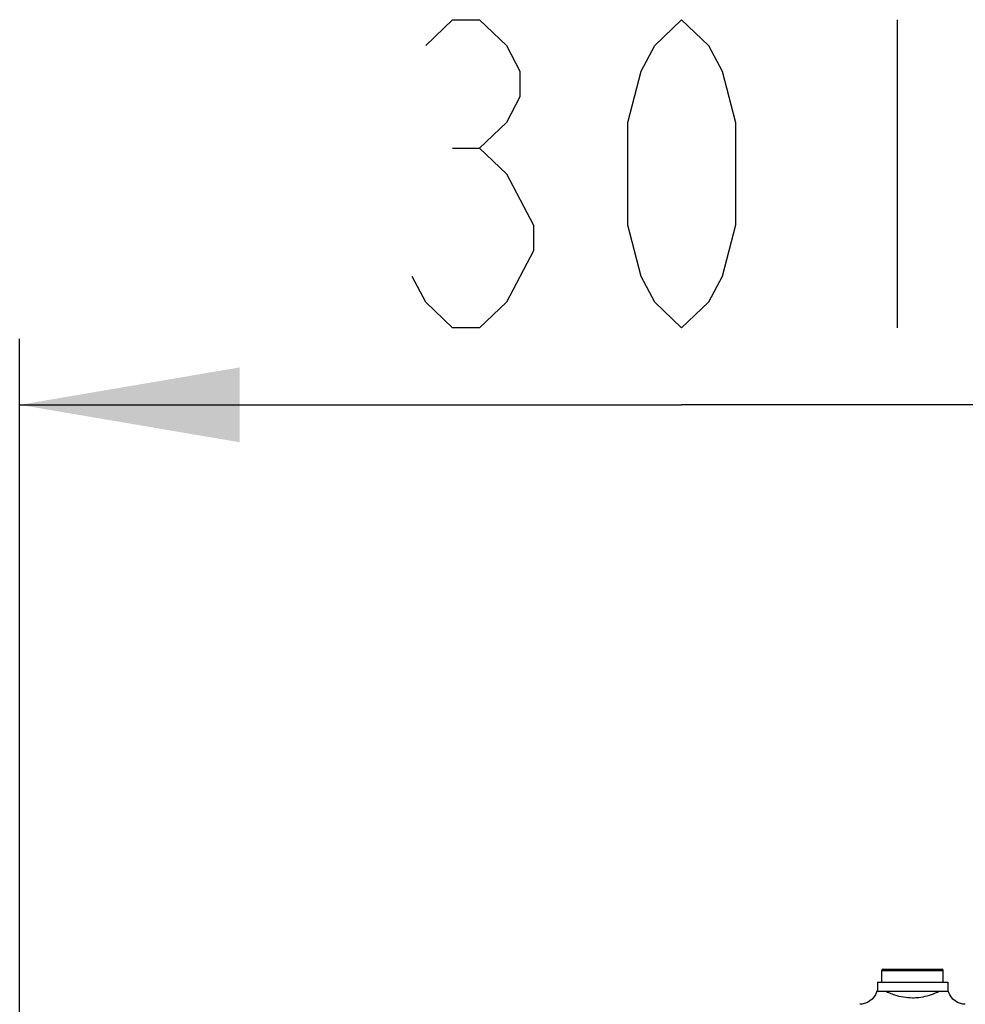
# Model space of a CAD drawing. Header units: millimetres. Extents: x 0 to 11890, y 0 to 8410.
# Tile 22 of 104: x 4354 to 4569, y 5950 to 6174. Entities that reach past the tile are written whole.
import ezdxf

# ---------------------------------------------------------------- set-up
doc = ezdxf.new("R2010")
doc.units = ezdxf.units.MM
doc.header["$LTSCALE"] = 653.95
doc.layers.get('0').update_dxf_attribs({"linetype": 'CONTINUOUS'})
for name, color, linetype in [('304102000080DXF_CONTINUOUS_LINE', 7, 'CONTINUOUS'), ('604007000001DXF_CONTINUOUS_LINE', 7, 'CONTINUOUS'), ('626001000001DXF_CONTINUOUS_LINE', 7, 'CONTINUOUS'), ('RB30-1-B-JSZL_DXF_DIMENSION', 7, 'CONTINUOUS')]:
    doc.layers.add(name, color=color, linetype=linetype)
doc.styles.get("Standard").update_dxf_attribs({"font": 'txt', "width": 0.7})
doc.dimstyles.new('DIMSTYLE_9', dxfattribs={"dimtxt": 70, "dimasz": 50, "dimexe": 1.5, "dimexo": 0, "dimgap": 1.75, "dimtad": 1, "dimdsep": 46, "dimtxsty": 'Standard', "dimblk": '_FILLED', "dimblk1": '_FILLED', "dimblk2": '_FILLED', "dimcen": 0.09, "dimclrt": 5, "dimazin": 2, "dimtp": 0.5, "dimtm": 0.5, "dimtfac": 1, "dimtofl": 0, "dimtmove": 0, "dimatfit": 3, "dimldrblk": '_FILLED', "dimfxl": 0, "dimtolj": 1, "dimarcsym": 0})

# ---------------------------------------------------------------- blocks, each defined once
blk = doc.blocks.new('_FILLED')
at = {"color": 0, "linetype": 'ByBlock'}
blk.add_solid([(0, 0), (-1, 0.17), (-1, -0.17)], dxfattribs=at)
blk = doc.blocks.new('*D25')
at = {"layer": 'RB30-1-B-JSZL_DXF_DIMENSION', "color": 2, "linetype": 'Continuous'}
for p, q in [((4354.39, 5860.86), (4354.39, 6101.36)), ((4655.39, 5718.16), (4655.39, 6101.36)), ((4354.39, 6086.36), (4504.89, 6086.36)), ((4655.39, 6086.36), (4504.89, 6086.36))]:
    blk.add_line(p, q, dxfattribs=at)
at = {"layer": 'RB30-1-B-JSZL_DXF_DIMENSION', "color": 2, "linetype": 'Continuous', "xscale": 50, "yscale": 50, "zscale": 50, "rotation": 180}
blk.add_blockref('_FILLED', (4354.39, 6086.36), dxfattribs=at)
at = {"layer": 'RB30-1-B-JSZL_DXF_DIMENSION', "color": 2, "linetype": 'Continuous', "xscale": 50, "yscale": 50, "zscale": 50}
blk.add_blockref('_FILLED', (4655.39, 6086.36), dxfattribs=at)

msp = doc.modelspace()

# ---------------------------------------------------------------- linework, layer by layer
at = {"layer": '304102000080DXF_CONTINUOUS_LINE', "color": 7, "linetype": 'Continuous'}
msp.add_line((4549.264, 5953.164), (4565.524, 5953.164), dxfattribs=at)
for points in [[(4549.267, 5953.164), (4548.947, 5952.326), (4548.201, 5951.314), (4547.177, 5950.583), (4545.978, 5950.207), (4545.394, 5950.164)], [(4569.394, 5950.164), (4568.81, 5950.207), (4567.61, 5950.583), (4566.587, 5951.314), (4565.841, 5952.326), (4565.521, 5953.164)]]:
    msp.add_lwpolyline(points, dxfattribs=at)
at = {"layer": '304102000080DXF_CONTINUOUS_LINE', "color": 9, "linetype": 'Continuous'}
for centre, radius, start, end in [((4559.273, 5969.965), 18.618, 244.48144, 247.64297), ((4555.515, 5969.965), 18.617, 292.35685, 295.51856)]:
    msp.add_arc(centre, radius, start, end, dxfattribs=at)
for points, knots in [([(4552.191, 5952.747), (4552.561, 5952.595), (4554.227, 5951.978), (4556.017, 5951.662), (4557.394, 5951.661)], [0, 0, 0, 0, 0.2251416, 1, 1, 1, 1]), ([(4557.394, 5951.661), (4557.874, 5951.661), (4559.653, 5951.765), (4561.395, 5952.254), (4562.597, 5952.747)], [0, 0, 0, 0, 0.2697409, 1, 1, 1, 1])]:
    msp.add_open_spline(points, degree=3, knots=knots, dxfattribs=at)
at = {"layer": '604007000001DXF_CONTINUOUS_LINE', "color": 7, "linetype": 'Continuous'}
for p, q in [((4549.394, 5955.164), (4549.394, 5953.164)), ((4549.394, 5955.164), (4565.394, 5955.164)), ((4565.394, 5955.164), (4565.394, 5953.164)), ((4550.877, 5953.164), (4563.91, 5953.164))]:
    msp.add_line(p, q, dxfattribs=at)
at = {"layer": '626001000001DXF_CONTINUOUS_LINE', "color": 7, "linetype": 'Continuous'}
for p, q in [((4550.394, 5955.164), (4550.394, 5957.864)), ((4550.694, 5958.164), (4564.094, 5958.164)), ((4564.394, 5955.164), (4564.394, 5957.864))]:
    msp.add_line(p, q, dxfattribs=at)
at = {"layer": '626001000001DXF_CONTINUOUS_LINE', "color": 9, "linetype": 'Continuous'}
msp.add_line((4550.394, 5957.864), (4564.394, 5957.864), dxfattribs=at)
at = {"layer": '626001000001DXF_CONTINUOUS_LINE', "color": 7, "linetype": 'Continuous'}
for centre, start, end in [((4550.694, 5957.864), 90, 180), ((4564.094, 5957.864), 0, 90)]:
    msp.add_arc(centre, 0.3, start, end, dxfattribs=at)
at = {"layer": 'RB30-1-B-JSZL_DXF_DIMENSION', "color": 5, "linetype": 'Continuous'}
for p, q in [((4553.894, 6173.863), (4553.894, 6103.863)), ((4452.831, 6144.696), (4458.956, 6144.696))]:
    msp.add_line(p, q, dxfattribs=at)
for points in [[(4446.707, 6168.029), (4452.831, 6173.863), (4458.956, 6173.863), (4465.081, 6168.029), (4468.144, 6162.196), (4468.144, 6156.363), (4465.081, 6150.53), (4458.956, 6144.696), (4465.081, 6138.862)], [(4504.894, 6103.863), (4498.769, 6109.696), (4495.706, 6115.529), (4492.644, 6127.196), (4492.644, 6150.53), (4495.706, 6162.196), (4498.769, 6168.029), (4504.894, 6173.863), (4511.019, 6168.029), (4514.081, 6162.196), (4517.144, 6150.53), (4517.144, 6127.196), (4514.081, 6115.529), (4511.019, 6109.696), (4504.894, 6103.863)], [(4465.081, 6138.862), (4471.206, 6127.196), (4471.206, 6121.363)], [(4471.206, 6121.363), (4465.081, 6109.696), (4458.956, 6103.863), (4452.831, 6103.863), (4446.707, 6109.696), (4443.644, 6115.529)]]:
    msp.add_lwpolyline(points, dxfattribs=at)

# ---------------------------------------------------------------- dimensions: what is measured, and where the dimension line sits
at = {"layer": 'RB30-1-B-JSZL_DXF_DIMENSION', "color": 2, "linetype": 'Continuous'}
dim = msp.add_linear_dim(base=(4655.394, 6086.363), p1=(4354.394, 5860.864), p2=(4655.394, 5718.164), dimstyle='DIMSTYLE_9', dxfattribs=at)
dim.commit()
dim.dimension.update_dxf_attribs({"geometry": '*D25', "text_midpoint": (4431.394, 6086.363), "dimtype": 160})

doc.saveas('drawing.dxf')
